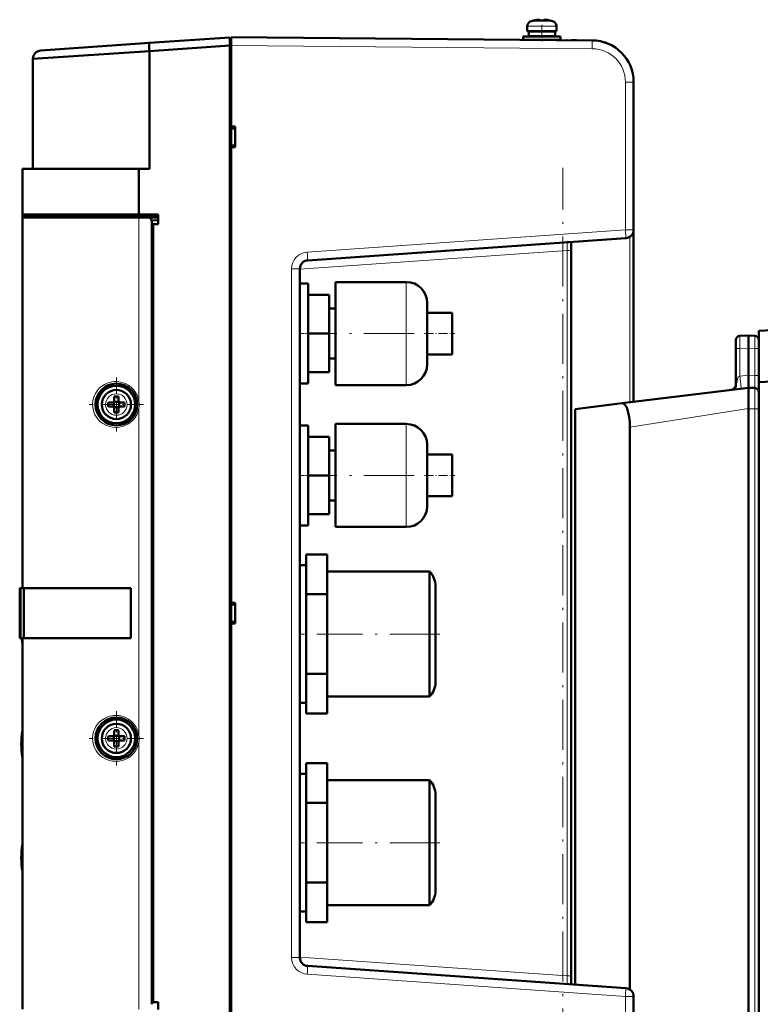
# Model space of a CAD drawing. Extents: x -2065 to 2446, y -2124 to 856.
# Tile 27 of 59: x -1792 to -1615, y 502 to 738. Entities that reach past the tile are written whole.
import ezdxf

# ---------------------------------------------------------------- set-up
doc = ezdxf.new("R2010")
doc.units = 0
doc.linetypes.add('DASHDOT', pattern=[18.5, 12, -3, 0.5, -3])

msp = doc.modelspace()

# ---------------------------------------------------------------- linework, layer by layer
at = {"color": 7, "lineweight": 50}
for p, q in [((-1670.57, 735.16), (-1670.57, 736.29)), ((-1668.99, 737.69), (-1669, 737.7)), ((-1668.07, 737.84), (-1667.89, 737.86)), ((-1667.82, 737.86), (-1667.74, 737.87)), ((-1667.82, 737.86), (-1667.74, 737.87)), ((-1667.57, 737.69), (-1667.57, 737.84)), ((-1666.57, 737.69), (-1666.57, 737.84)), ((-1666.55, 737.86), (-1666.51, 737.86)), ((-1665.14, 737.7), (-1665.15, 737.69)), ((-1663.57, 735.16), (-1663.57, 736.29)), ((-1663.57, 735.16), (-1663.57, 736.29)), ((-1671.57, 733.86), (-1667.07, 733.86)), ((-1671.57, 733.86), (-1671.57, 733.06)), ((-1667.07, 735.16), (-1670.57, 735.16)), ((-1667.07, 735.06), (-1670.22, 735.06)), ((-1670.22, 735.06), (-1670.22, 733.96)), ((-1667.07, 733.96), (-1670.22, 733.96)), ((-1669.07, 735.06), (-1669.07, 735.16)), ((-1669.07, 733.86), (-1669.07, 733.96)), ((-1667.07, 735.16), (-1663.57, 735.16)), ((-1667.07, 735.06), (-1663.92, 735.06)), ((-1667.07, 733.96), (-1663.92, 733.96)), ((-1662.57, 733.86), (-1667.07, 733.86)), ((-1665.07, 735.06), (-1665.07, 735.16)), ((-1665.07, 735.06), (-1665.07, 735.16)), ((-1665.07, 733.86), (-1665.07, 733.96)), ((-1665.07, 733.86), (-1665.07, 733.96)), ((-1663.92, 735.06), (-1663.92, 733.96)), ((-1663.92, 735.06), (-1663.92, 733.96)), ((-1662.57, 733.86), (-1662.57, 733.06)), ((-1662.57, 733.86), (-1662.57, 733.06)), ((-1787.21, 730.47), (-1761.16, 732.29)), ((-1787.21, 730.47), (-1761.16, 732.29)), ((-1761.16, 732.29), (-1741.87, 733.64)), ((-1761.16, 732.29), (-1741.87, 733.64)), ((-1761.16, 730.3), (-1741.87, 731.65)), ((-1761.16, 730.3), (-1741.87, 731.65)), ((-1741.87, 733.64), (-1741.87, 733.06)), ((-1741.87, 733.64), (-1741.87, 733.16)), ((-1741.87, 733.64), (-1741.87, 733.06)), ((-1741.87, 733.16), (-1741.57, 733.16)), ((-1741.87, 733.16), (-1741.57, 733.16)), ((-1741.87, 733.16), (-1741.87, 731.67)), ((-1741.87, 733.06), (-1741.87, 731.65)), ((-1741.87, 733.06), (-1741.87, 731.65)), ((-1741.87, 731.67), (-1741.57, 731.67)), ((-1741.87, 731.67), (-1741.87, 459.66)), ((-1741.87, 731.67), (-1741.57, 731.67)), ((-1741.87, 459.68), (-1741.87, 731.65)), ((-1741.87, 459.68), (-1741.87, 731.65)), ((-1741.57, 733.08), (-1741.57, 733.66)), ((-1654.98, 732.91), (-1741.57, 733.66)), ((-1741.57, 731.66), (-1741.57, 733.08)), ((-1741.57, 712.29), (-1741.57, 731.66)), ((-1671.57, 733.06), (-1667.07, 733.06)), ((-1669.07, 733.03), (-1669.07, 733.06)), ((-1662.57, 733.06), (-1667.07, 733.06)), ((-1665.07, 733), (-1665.07, 733.06)), ((-1665.07, 733), (-1665.07, 733.06)), ((-1658.79, 732.94), (-1659.96, 732.95)), ((-1654.98, 732.91), (-1657.01, 732.93)), ((-1789.07, 728.48), (-1761.16, 730.3)), ((-1789.07, 728.48), (-1761.16, 730.3)), ((-1761.16, 730.3), (-1761.16, 702.16)), ((-1761.16, 730.3), (-1761.16, 702.16)), ((-1789.07, 728.48), (-1789.07, 702.16)), ((-1789.07, 728.48), (-1789.07, 702.16)), ((-1645.07, 687.53), (-1645.07, 722.91)), ((-1645.07, 716.1), (-1645.07, 716.08)), ((-1741.57, 712.29), (-1740.57, 712.28)), ((-1741.57, 711.83), (-1741.57, 712.29)), ((-1741.57, 712.04), (-1741.57, 707.52)), ((-1741.57, 711.88), (-1741.57, 711.88)), ((-1740.57, 711.79), (-1741.57, 711.83)), ((-1741.57, 711.79), (-1741.57, 711.83)), ((-1741.57, 711.69), (-1741.57, 711.73)), ((-1741.57, 711.69), (-1741.57, 707.8)), ((-1740.57, 707.29), (-1740.57, 712.28)), ((-1741.57, 707.76), (-1741.57, 707.8)), ((-1740.57, 707.74), (-1741.57, 707.7)), ((-1741.57, 707.29), (-1741.57, 707.7)), ((-1741.57, 707.29), (-1740.57, 707.29)), ((-1741.57, 598.16), (-1741.57, 707.29)), ((-1791.57, 702.16), (-1763.66, 702.16)), ((-1763.66, 702.16), (-1791.57, 702.16)), ((-1791.57, 691.16), (-1791.57, 702.16)), ((-1791.57, 691.16), (-1791.57, 702.16)), ((-1763.66, 702.16), (-1761.16, 702.16)), ((-1763.66, 691.16), (-1763.66, 702.16)), ((-1763.66, 702.16), (-1761.16, 702.16)), ((-1763.66, 691.16), (-1763.66, 702.16)), ((-1763.66, 691.16), (-1791.57, 691.16)), ((-1791.57, 691.16), (-1763.66, 691.16)), ((-1791.57, 690.51), (-1791.57, 691.16)), ((-1791.27, 691.16), (-1791.57, 691.16)), ((-1791.57, 690.51), (-1791.57, 691.16)), ((-1763.66, 690.51), (-1791.57, 690.51)), ((-1791.57, 601.66), (-1791.57, 690.51)), ((-1791.27, 690.66), (-1791.27, 691.16)), ((-1763.64, 691.16), (-1791.27, 691.16)), ((-1791.27, 690.66), (-1791.27, 691.16)), ((-1791.27, 690.66), (-1788.41, 690.51)), ((-1791.27, 690.51), (-1791.27, 690.66)), ((-1791.27, 690.51), (-1791.27, 690.66)), ((-1791.27, 690.66), (-1763.64, 690.66)), ((-1791.27, 690.66), (-1763.64, 690.66)), ((-1791.27, 690.66), (-1788.41, 690.51)), ((-1791.27, 690.66), (-1788.41, 690.51)), ((-1763.66, 691.16), (-1759.07, 691.16)), ((-1763.66, 691.16), (-1759.07, 691.16)), ((-1761.53, 690.51), (-1763.66, 690.51)), ((-1763.64, 690.66), (-1763.64, 691.16)), ((-1763.64, 691.16), (-1759.07, 691.16)), ((-1763.64, 690.66), (-1763.64, 691.16)), ((-1759.07, 690.66), (-1763.64, 690.66)), ((-1759.07, 690.66), (-1763.64, 690.66)), ((-1763.64, 690.66), (-1759.07, 690.42)), ((-1763.64, 690.66), (-1759.07, 690.42)), ((-1760.66, 689.86), (-1759.07, 689.78)), ((-1760.66, 689.86), (-1759.07, 689.78)), ((-1760.57, 501.94), (-1760.57, 689.39)), ((-1759.07, 691.16), (-1759.07, 690.66)), ((-1759.07, 691.16), (-1759.07, 690.66)), ((-1759.07, 688.86), (-1759.07, 690.66)), ((-1759.07, 688.86), (-1759.07, 690.66)), ((-1760.27, 688.86), (-1760.57, 688.86)), ((-1760.27, 688.86), (-1760.57, 688.86)), ((-1760.57, 502.46), (-1760.57, 688.86)), ((-1760.57, 502.46), (-1760.57, 688.86)), ((-1759.07, 688.86), (-1760.27, 688.86)), ((-1760.27, 502.46), (-1760.27, 688.86)), ((-1759.07, 688.86), (-1760.27, 688.86)), ((-1760.27, 502.46), (-1760.27, 688.86)), ((-1645.07, 687.53), (-1645.07, 646.29)), ((-1723.21, 680.2), (-1646.93, 685.53)), ((-1660.98, 684.55), (-1660.64, 684.57)), ((-1660.07, 682.55), (-1660.07, 684.62)), ((-1660.07, 506.71), (-1660.07, 684.61)), ((-1660.07, 508.77), (-1660.07, 682.55)), ((-1725.07, 513.12), (-1725.07, 678.2)), ((-1716.57, 662.66), (-1716.57, 675.01)), ((-1716.57, 675.01), (-1699.57, 675.01)), ((-1725.07, 674.66), (-1725.07, 662.66)), ((-1723.07, 674.66), (-1725.07, 674.66)), ((-1723.07, 674.66), (-1723.07, 662.66)), ((-1718.07, 671.91), (-1723.07, 671.91)), ((-1718.07, 662.66), (-1718.07, 671.91)), ((-1716.57, 668.66), (-1718.07, 668.66)), ((-1694.57, 670.01), (-1694.57, 667.69)), ((-1694.57, 667.69), (-1694.57, 662.66)), ((-1694.57, 667.66), (-1688.57, 667.66)), ((-1688.57, 662.66), (-1688.57, 667.66)), ((-1549.53, 666.74), (-1615.07, 663.3)), ((-1615.07, 650.98), (-1615.07, 663.3)), ((-1725.07, 662.66), (-1725.07, 650.66)), ((-1718.07, 662.66), (-1723.07, 662.66)), ((-1723.07, 662.66), (-1723.07, 650.66)), ((-1718.07, 653.41), (-1718.07, 662.66)), ((-1716.57, 650.31), (-1716.57, 662.66)), ((-1694.57, 662.66), (-1694.57, 657.63)), ((-1688.57, 657.66), (-1688.57, 662.66)), ((-1620.57, 661.11), (-1620.57, 659.11)), ((-1619.59, 662.11), (-1617.57, 662.16)), ((-1617.57, 662.16), (-1617.57, 659.16)), ((-1616.04, 662.12), (-1617.57, 662.16)), ((-1620.57, 659.11), (-1620.57, 650.18)), ((-1617.57, 659.16), (-1617.57, 652.68)), ((-1716.57, 656.66), (-1718.07, 656.66)), ((-1694.57, 657.66), (-1688.57, 657.66)), ((-1694.57, 657.63), (-1694.57, 655.31)), ((-1535.89, 655.12), (-1615.07, 650.98)), ((-1718.07, 653.41), (-1723.07, 653.41)), ((-1617.57, 652.66), (-1617.57, 652.68)), ((-1617.57, 650.32), (-1617.57, 652.66)), ((-1723.07, 650.66), (-1725.07, 650.66)), ((-1716.57, 650.31), (-1699.57, 650.31)), ((-1647.82, 645.95), (-1617.57, 649.66)), ((-1617.57, 649.66), (-1617.57, 650.32)), ((-1617.57, 649.66), (-1617.57, 644.68)), ((-1616.04, 649.62), (-1617.57, 649.66)), ((-1615.07, 479.12), (-1615.07, 650.98)), ((-1769.57, 647.58), (-1769.57, 646.66)), ((-1768.57, 647.58), (-1768.57, 646.66)), ((-1770.99, 646.16), (-1770.07, 646.16)), ((-1770.99, 645.16), (-1770.07, 645.16)), ((-1769.7, 646.3), (-1769.71, 646.31)), ((-1769.7, 645.03), (-1769.71, 645.02)), ((-1768.43, 646.3), (-1769.7, 646.3)), ((-1769.7, 646.3), (-1769.7, 645.03)), ((-1769.7, 645.03), (-1768.43, 645.03)), ((-1769.57, 643.74), (-1769.57, 644.66)), ((-1768.57, 643.74), (-1768.57, 644.66)), ((-1768.43, 646.3), (-1768.42, 646.31)), ((-1768.43, 646.3), (-1768.43, 645.03)), ((-1768.43, 645.03), (-1768.42, 645.02)), ((-1767.15, 646.16), (-1768.07, 646.16)), ((-1767.15, 645.16), (-1768.07, 645.16)), ((-1659.07, 644.57), (-1647.82, 645.95)), ((-1659.07, 506.64), (-1659.07, 644.57)), ((-1617.57, 644.66), (-1617.57, 644.68)), ((-1617.57, 484.66), (-1617.57, 644.66)), ((-1725.07, 640.66), (-1725.07, 628.66)), ((-1723.07, 640.66), (-1725.07, 640.66)), ((-1723.07, 640.66), (-1723.07, 628.66)), ((-1716.57, 628.66), (-1716.57, 641.01)), ((-1716.57, 641.01), (-1699.57, 641.01)), ((-1645.96, 505.46), (-1645.96, 640.2)), ((-1718.07, 637.91), (-1723.07, 637.91)), ((-1718.07, 628.66), (-1718.07, 637.91)), ((-1716.57, 634.66), (-1718.07, 634.66)), ((-1694.57, 636.01), (-1694.57, 633.69)), ((-1694.57, 633.69), (-1694.57, 628.66)), ((-1694.57, 633.66), (-1688.57, 633.66)), ((-1688.57, 628.66), (-1688.57, 633.66)), ((-1725.07, 628.66), (-1725.07, 616.66)), ((-1718.07, 628.66), (-1723.07, 628.66)), ((-1723.07, 628.66), (-1723.07, 616.66)), ((-1718.07, 619.41), (-1718.07, 628.66)), ((-1716.57, 616.31), (-1716.57, 628.66)), ((-1694.57, 628.66), (-1694.57, 623.63)), ((-1688.57, 623.66), (-1688.57, 628.66)), ((-1694.57, 623.66), (-1688.57, 623.66)), ((-1694.57, 623.63), (-1694.57, 621.31)), ((-1716.57, 622.66), (-1718.07, 622.66)), ((-1718.07, 619.41), (-1723.07, 619.41)), ((-1723.07, 616.66), (-1725.07, 616.66)), ((-1716.57, 616.31), (-1699.57, 616.31)), ((-1718.57, 609.72), (-1723.57, 609.72)), ((-1723.57, 604.95), (-1723.57, 609.72)), ((-1718.57, 600.19), (-1718.57, 609.72)), ((-1725.07, 607.16), (-1725.07, 604.95)), ((-1723.57, 607.16), (-1725.07, 607.16)), ((-1725.07, 604.95), (-1725.07, 590.66)), ((-1723.57, 600.19), (-1723.57, 604.95)), ((-1694, 605.66), (-1718.57, 605.66)), ((-1694, 603.65), (-1694, 605.66)), ((-1792.25, 601.66), (-1792.24, 601.66)), ((-1792.25, 601.66), (-1792.25, 589.76)), ((-1792.24, 601.66), (-1792.07, 601.66)), ((-1792.07, 589.66), (-1792.07, 601.66)), ((-1791.57, 601.66), (-1792.07, 601.66)), ((-1765.57, 601.66), (-1791.57, 601.66)), ((-1791.27, 601.66), (-1791.27, 589.66)), ((-1765.57, 589.66), (-1765.57, 601.66)), ((-1694, 603.65), (-1694, 594.09)), ((-1692.57, 602.16), (-1692.57, 600.62)), ((-1718.57, 600.19), (-1723.57, 600.19)), ((-1723.57, 590.66), (-1723.57, 600.19)), ((-1718.57, 581.14), (-1718.57, 600.19)), ((-1692.57, 600.62), (-1692.57, 593.29)), ((-1741.57, 598.16), (-1740.57, 598.16)), ((-1741.57, 597.71), (-1741.57, 598.16)), ((-1741.57, 597.91), (-1741.57, 593.41)), ((-1740.57, 597.66), (-1741.57, 597.71)), ((-1741.57, 597.6), (-1741.57, 597.65)), ((-1741.57, 597.6), (-1741.57, 593.72)), ((-1740.57, 593.17), (-1740.57, 598.16)), ((-1741.57, 593.68), (-1741.57, 593.72)), ((-1740.57, 593.66), (-1741.57, 593.62)), ((-1741.57, 593.16), (-1741.57, 593.62)), ((-1741.57, 593.16), (-1740.57, 593.17)), ((-1741.57, 484.04), (-1741.57, 593.16)), ((-1694, 594.09), (-1694, 590.66)), ((-1692.57, 593.29), (-1692.57, 584.91)), ((-1725.07, 590.66), (-1725.07, 582.41)), ((-1723.57, 581.14), (-1723.57, 590.66)), ((-1694, 590.66), (-1694, 583.16)), ((-1792.25, 589.76), (-1792.24, 589.76)), ((-1792.24, 589.76), (-1792.07, 589.76)), ((-1792.19, 589.67), (-1792.17, 589.67)), ((-1792.19, 589.67), (-1792.17, 589.67)), ((-1792.19, 589.67), (-1792.17, 589.67)), ((-1792.19, 589.67), (-1792.17, 589.67)), ((-1792.19, 589.67), (-1792.17, 589.67)), ((-1792.19, 589.67), (-1792.17, 589.67)), ((-1792.19, 589.67), (-1792.17, 589.67)), ((-1792.07, 589.66), (-1792.15, 589.66)), ((-1792.15, 589.66), (-1792.15, 589.66)), ((-1791.57, 589.66), (-1792.07, 589.66)), ((-1765.57, 589.66), (-1791.57, 589.66)), ((-1791.57, 500.81), (-1791.57, 589.66)), ((-1694, 576.3), (-1694, 583.16)), ((-1692.57, 584.91), (-1692.57, 579.65)), ((-1725.07, 582.41), (-1725.07, 574.16)), ((-1718.57, 581.14), (-1723.57, 581.14)), ((-1723.57, 576.37), (-1723.57, 581.14)), ((-1718.57, 571.61), (-1718.57, 581.14)), ((-1692.57, 579.65), (-1692.57, 579.16)), ((-1723.57, 571.61), (-1723.57, 576.37)), ((-1694, 575.66), (-1694, 576.3)), ((-1723.57, 574.16), (-1725.07, 574.16)), ((-1694, 575.66), (-1718.57, 575.66)), ((-1718.57, 571.61), (-1723.57, 571.61)), ((-1769.7, 566.3), (-1769.71, 566.31)), ((-1768.43, 566.3), (-1769.7, 566.3)), ((-1769.7, 566.3), (-1769.7, 565.03)), ((-1769.57, 567.58), (-1769.57, 566.66)), ((-1768.57, 567.58), (-1768.57, 566.66)), ((-1768.43, 566.3), (-1768.42, 566.31)), ((-1768.43, 566.3), (-1768.43, 565.03)), ((-1791.87, 564.3), (-1791.57, 564.3)), ((-1791.87, 564.3), (-1791.57, 564.3)), ((-1770.99, 566.16), (-1770.07, 566.16)), ((-1770.99, 565.16), (-1770.07, 565.16)), ((-1769.7, 565.03), (-1769.71, 565.02)), ((-1769.7, 565.03), (-1768.43, 565.03)), ((-1769.57, 563.74), (-1769.57, 564.66)), ((-1768.57, 563.74), (-1768.57, 564.66)), ((-1768.43, 565.03), (-1768.42, 565.02)), ((-1767.15, 566.16), (-1768.07, 566.16)), ((-1767.15, 565.16), (-1768.07, 565.16)), ((-1718.57, 559.72), (-1723.57, 559.72)), ((-1723.57, 554.95), (-1723.57, 559.72)), ((-1718.57, 550.19), (-1718.57, 559.72)), ((-1725.07, 557.16), (-1725.07, 554.95)), ((-1723.57, 557.16), (-1725.07, 557.16)), ((-1725.07, 554.95), (-1725.07, 540.66)), ((-1723.57, 550.19), (-1723.57, 554.95)), ((-1694, 555.66), (-1718.57, 555.66)), ((-1694, 553.65), (-1694, 555.66)), ((-1694, 553.65), (-1694, 544.09)), ((-1692.57, 552.16), (-1692.57, 550.62)), ((-1718.57, 550.19), (-1723.57, 550.19)), ((-1723.57, 540.66), (-1723.57, 550.19)), ((-1718.57, 531.14), (-1718.57, 550.19)), ((-1692.57, 550.62), (-1692.57, 543.29)), ((-1694, 544.09), (-1694, 540.66)), ((-1692.57, 543.29), (-1692.57, 534.91)), ((-1725.07, 540.66), (-1725.07, 532.41)), ((-1723.57, 531.14), (-1723.57, 540.66)), ((-1694, 540.66), (-1694, 533.16)), ((-1791.87, 537), (-1791.57, 537)), ((-1791.87, 537), (-1791.57, 537)), ((-1692.57, 534.91), (-1692.57, 529.65)), ((-1725.07, 532.41), (-1725.07, 524.16)), ((-1718.57, 531.14), (-1723.57, 531.14)), ((-1723.57, 526.37), (-1723.57, 531.14)), ((-1718.57, 521.61), (-1718.57, 531.14)), ((-1694, 526.3), (-1694, 533.16)), ((-1692.57, 529.65), (-1692.57, 529.16)), ((-1723.57, 521.61), (-1723.57, 526.37)), ((-1694, 525.66), (-1694, 526.3)), ((-1723.57, 524.16), (-1725.07, 524.16)), ((-1694, 525.66), (-1718.57, 525.66)), ((-1718.57, 521.61), (-1723.57, 521.61)), ((-1646.93, 505.79), (-1723.21, 511.13)), ((-1660.07, 506.71), (-1660.07, 508.77)), ((-1645.07, 468.42), (-1645.07, 503.8)), ((-1760.57, 501.96), (-1760.57, 502.46)), ((-1760.27, 502.46), (-1760.57, 502.46)), ((-1760.57, 502.46), (-1759.07, 502.46)), ((-1760.27, 502.46), (-1760.57, 502.46)), ((-1759.07, 502.46), (-1760.27, 502.46)), ((-1759.07, 502.46), (-1760.27, 502.46)), ((-1759.07, 500.66), (-1759.07, 502.46)), ((-1759.07, 500.66), (-1759.07, 502.46))]:
    msp.add_line(p, q, dxfattribs=at)
at = {"color": 7, "lineweight": 18}
for p, q in [((-1670.57, 736.29), (-1669.62, 736.29)), ((-1669.64, 737.54), (-1668.94, 737.54)), ((-1669.62, 736.29), (-1667.07, 736.29)), ((-1668.94, 737.54), (-1667.07, 737.54)), ((-1667.07, 737.54), (-1665.19, 737.54)), ((-1667.07, 736.29), (-1664.52, 736.29)), ((-1665.19, 737.54), (-1664.5, 737.54)), ((-1664.52, 736.29), (-1663.57, 736.29)), ((-1654.98, 730.91), (-1741.57, 731.66)), ((-1654.98, 732.91), (-1654.97, 732.91)), ((-1645.07, 722.91), (-1647.05, 722.91)), ((-1647.05, 687.53), (-1647.05, 722.91)), ((-1763.66, 646.46), (-1763.66, 690.51)), ((-1723.33, 682.19), (-1647.05, 687.53)), ((-1647.05, 687.53), (-1647.05, 687.51)), ((-1647.05, 687.53), (-1645.45, 687.53)), ((-1645.45, 687.53), (-1645.07, 687.53)), ((-1646.02, 685.83), (-1646.02, 646.17)), ((-1661, 682.55), (-1725.07, 678.07)), ((-1660.07, 682.55), (-1661, 682.55)), ((-1661, 508.77), (-1661, 682.55)), ((-1727.05, 678.2), (-1725.07, 678.2)), ((-1727.05, 513.12), (-1727.05, 678.2)), ((-1699.57, 671.12), (-1699.57, 675.01)), ((-1699.57, 662.66), (-1699.57, 671.12)), ((-1699.57, 654.21), (-1699.57, 662.66)), ((-1620.57, 659.11), (-1619.59, 659.11)), ((-1619.59, 659.11), (-1617.57, 659.16)), ((-1619.59, 659.11), (-1619.59, 652.43)), ((-1616.04, 659.12), (-1617.57, 659.16)), ((-1615.07, 659.12), (-1616.04, 659.12)), ((-1616.04, 659.12), (-1616.04, 652.62)), ((-1699.57, 650.31), (-1699.57, 654.21)), ((-1619.59, 652.43), (-1617.57, 652.68)), ((-1616.04, 652.62), (-1617.57, 652.66)), ((-1615.07, 652.62), (-1616.04, 652.62)), ((-1763.66, 566.46), (-1763.66, 644.87)), ((-1645.96, 640.2), (-1617.57, 644.68)), ((-1616.04, 644.62), (-1617.57, 644.66)), ((-1616.04, 644.62), (-1615.07, 644.62)), ((-1616.04, 484.7), (-1616.04, 644.62)), ((-1699.57, 637.12), (-1699.57, 641.01)), ((-1699.57, 628.66), (-1699.57, 637.12)), ((-1699.57, 620.21), (-1699.57, 628.66)), ((-1699.57, 616.31), (-1699.57, 620.21)), ((-1763.66, 500.81), (-1763.66, 564.87)), ((-1725.07, 513.12), (-1727.05, 513.12)), ((-1661, 508.77), (-1725.07, 513.25)), ((-1647.05, 503.8), (-1723.33, 509.13)), ((-1660.07, 508.77), (-1661, 508.77)), ((-1647.05, 503.8), (-1645.45, 503.8)), ((-1647.05, 468.42), (-1647.05, 503.8)), ((-1645.45, 503.8), (-1645.07, 503.8))]:
    msp.add_line(p, q, dxfattribs=at)
at = {"color": 7, "linetype": 'DASHDOT', "lineweight": 18, "ltscale": 0.000732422}
msp.add_line((-1668.07, 737.84), (-1668.07, 737.87), dxfattribs=at)
at = {"color": 7, "linetype": 'DASHDOT', "lineweight": 18, "ltscale": 0.098895}
msp.add_line((-1667.07, 736.62), (-1667.07, 732.67), dxfattribs=at)
at = {"color": 7, "linetype": 'DASHDOT', "lineweight": 18, "ltscale": 0.000744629}
msp.add_line((-1666.07, 737.87), (-1666.07, 737.84), dxfattribs=at)
at = {"color": 7, "linetype": 'DASHDOT', "lineweight": 18}
for p, q in [((-1662.07, 488.92), (-1662.07, 702.4)), ((-1697.72, 662.66), (-1719.92, 662.66)), ((-1697.72, 628.66), (-1719.92, 628.66)), ((-1691.54, 590.66), (-1721.03, 590.66)), ((-1691.54, 540.66), (-1721.03, 540.66))]:
    msp.add_line(p, q, dxfattribs=at)
at = {"color": 7, "linetype": 'DASHDOT', "lineweight": 18, "ltscale": 0.060016}
for p, q in [((-1722.87, 662.66), (-1725.27, 662.66)), ((-1722.87, 628.66), (-1725.27, 628.66))]:
    msp.add_line(p, q, dxfattribs=at)
at = {"color": 7, "linetype": 'DASHDOT', "lineweight": 18, "ltscale": 0.179999}
for p, q in [((-1695.17, 662.66), (-1687.97, 662.66)), ((-1695.17, 628.66), (-1687.97, 628.66))]:
    msp.add_line(p, q, dxfattribs=at)
at = {"color": 7, "linetype": 'DASHDOT', "lineweight": 18, "ltscale": 0.325}
for p, q in [((-1769.07, 652.16), (-1769.07, 639.16)), ((-1762.57, 645.66), (-1775.57, 645.66)), ((-1762.57, 565.66), (-1775.57, 565.66))]:
    msp.add_line(p, q, dxfattribs=at)
at = {"color": 7, "linetype": 'DASHDOT', "lineweight": 18, "ltscale": 0.045013}
for p, q in [((-1723.42, 590.66), (-1725.22, 590.66)), ((-1723.42, 540.66), (-1725.22, 540.66))]:
    msp.add_line(p, q, dxfattribs=at)
at = {"color": 7, "linetype": 'DASHDOT', "lineweight": 18, "ltscale": 0.324998}
msp.add_line((-1769.07, 572.16), (-1769.07, 559.16), dxfattribs=at)
at = {"color": 7, "lineweight": 50}
for points in [[(-1667.57, 737.84), (-1667.57, 737.85), (-1667.57, 737.85), (-1667.58, 737.85), (-1667.59, 737.86), (-1667.63, 737.86), (-1667.74, 737.87)], [(-1667.67, 737.87), (-1667.59, 737.86), (-1667.58, 737.85), (-1667.57, 737.85), (-1667.57, 737.85), (-1667.57, 737.84)], [(-1666.57, 737.84), (-1666.57, 737.85), (-1666.57, 737.85), (-1666.56, 737.85), (-1666.55, 737.86), (-1666.51, 737.86), (-1666.4, 737.87)], [(-1666.4, 737.87), (-1666.55, 737.86), (-1666.56, 737.85), (-1666.57, 737.85), (-1666.57, 737.85), (-1666.57, 737.84)], [(-1666.4, 737.87), (-1666.55, 737.86), (-1666.56, 737.85), (-1666.57, 737.85), (-1666.57, 737.85), (-1666.57, 737.84)], [(-1620.57, 650.11), (-1620.7, 649.87), (-1620.87, 649.64), (-1621.07, 649.45), (-1621.29, 649.3), (-1621.53, 649.2), (-1621.77, 649.15)], [(-1620.65, 649.73), (-1620.82, 649.53), (-1621.14, 649.29), (-1621.5, 649.18)], [(-1645.96, 640.2), (-1646, 641.48), (-1646.13, 642.64), (-1646.36, 643.78), (-1646.64, 644.67), (-1646.95, 645.31), (-1647.24, 645.69), (-1647.53, 645.9), (-1647.68, 645.95), (-1647.82, 645.95)]]:
    msp.add_lwpolyline(points, dxfattribs=at)
at = {"color": 7, "lineweight": 18}
for points in [[(-1654.98, 730.91), (-1654.98, 732.83), (-1654.98, 732.9), (-1654.98, 732.91), (-1654.98, 732.91)], [(-1661, 682.55), (-1660.97, 683.87), (-1660.97, 684.35), (-1660.99, 684.52), (-1660.99, 684.54), (-1660.99, 684.55), (-1661, 684.55), (-1661, 684.55)], [(-1619.59, 662.11), (-1619.6, 662.11), (-1619.6, 662.09), (-1619.6, 661.93), (-1619.6, 660.83), (-1619.59, 659.11)], [(-1616.04, 662.12), (-1616.04, 662.12), (-1616.04, 662.08), (-1616.03, 661.75), (-1616.04, 659.12)], [(-1620.57, 650.18), (-1620.41, 650.67), (-1620.27, 651.28), (-1620.17, 651.76), (-1620.08, 652.07), (-1619.92, 652.27), (-1619.59, 652.43)], [(-1616.04, 649.62), (-1616.04, 649.62), (-1616.04, 649.63), (-1616.04, 649.67), (-1616.03, 649.99), (-1616.04, 652.62)], [(-1769.2, 640.16), (-1769.98, 640.22), (-1770.75, 640.38), (-1771.56, 640.68), (-1772.3, 641.09), (-1772.76, 641.42), (-1773.32, 641.95), (-1773.69, 642.39), (-1774.01, 642.87), (-1774.28, 643.37), (-1774.49, 643.9), (-1774.65, 644.45), (-1774.75, 645.01), (-1774.79, 645.77), (-1774.72, 646.53), (-1774.54, 647.28), (-1774.34, 647.81), (-1774.09, 648.32), (-1773.67, 648.96), (-1773.16, 649.54), (-1772.58, 650.04), (-1771.92, 650.46), (-1771.25, 650.78), (-1770.72, 650.95), (-1770.18, 651.08), (-1769.69, 651.14), (-1769.2, 651.16)], [(-1769.2, 651.16), (-1768.39, 651.11), (-1767.99, 651.03), (-1767.41, 650.87), (-1766.86, 650.66), (-1766.15, 650.28), (-1765.5, 649.8), (-1764.93, 649.22), (-1764.45, 648.57), (-1764.08, 647.88), (-1763.83, 647.21), (-1763.66, 646.46)], [(-1616.04, 649.62), (-1616.04, 649.62), (-1616.04, 649.61), (-1616.03, 648.89), (-1616.04, 644.62)], [(-1763.66, 644.87), (-1763.75, 644.39), (-1763.89, 643.92), (-1764.11, 643.36), (-1764.59, 642.54), (-1764.84, 642.21), (-1765.28, 641.73), (-1765.77, 641.31), (-1766.31, 640.95), (-1767, 640.6), (-1767.69, 640.37), (-1768.44, 640.21), (-1769.2, 640.16)], [(-1769.2, 560.16), (-1769.98, 560.22), (-1770.75, 560.38), (-1771.56, 560.68), (-1772.3, 561.09), (-1772.76, 561.42), (-1773.32, 561.95), (-1773.69, 562.39), (-1774.01, 562.87), (-1774.28, 563.37), (-1774.49, 563.9), (-1774.65, 564.45), (-1774.75, 565.01), (-1774.79, 565.77), (-1774.72, 566.53), (-1774.54, 567.28), (-1774.34, 567.81), (-1774.09, 568.32), (-1773.67, 568.96), (-1773.16, 569.54), (-1772.58, 570.04), (-1771.92, 570.46), (-1771.25, 570.78), (-1770.72, 570.95), (-1770.18, 571.08), (-1769.69, 571.14), (-1769.2, 571.16)], [(-1769.2, 571.16), (-1768.39, 571.11), (-1767.99, 571.03), (-1767.41, 570.87), (-1766.86, 570.66), (-1766.15, 570.28), (-1765.5, 569.8), (-1764.93, 569.22), (-1764.45, 568.57), (-1764.08, 567.88), (-1763.83, 567.21), (-1763.66, 566.46)], [(-1763.66, 564.87), (-1763.75, 564.39), (-1763.89, 563.92), (-1764.11, 563.36), (-1764.59, 562.54), (-1764.84, 562.21), (-1765.28, 561.73), (-1765.77, 561.31), (-1766.31, 560.95), (-1767, 560.6), (-1767.69, 560.37), (-1768.44, 560.21), (-1769.2, 560.16)], [(-1661, 506.78), (-1661, 506.78), (-1661, 506.78), (-1660.99, 506.78), (-1660.99, 506.8), (-1660.98, 506.96), (-1660.98, 508.05), (-1661, 508.77)]]:
    msp.add_lwpolyline(points, dxfattribs=at)
at = {"color": 7, "lineweight": 50}
for centre, radius in [((-1769.07, 645.66), 5), ((-1769.07, 645.66), 4.5), ((-1769.07, 645.66), 3.5), ((-1769.07, 565.66), 4.5), ((-1769.07, 565.66), 3.5)]:
    msp.add_circle(centre, radius, dxfattribs=at)
at = {"color": 7, "lineweight": 18}
for centre in [(-1769.07, 645.66), (-1769.07, 565.66)]:
    msp.add_circle(centre, 2.57, dxfattribs=at)
at = {"color": 7, "lineweight": 50}
for centre, radius, start, end in [((-1669.27, 736.29), 1.3, 106.6015, 180), ((-1669.27, 736.29), 1.3, 106.6015, 180), ((-1667.07, 728.91), 9, 102.3778, 106.6015), ((-1667.07, 728.91), 8.99, 96.3897, 102.3492), ((-1667.07, 728.91), 8.99, 96.3891, 102.3499), ((-1667.65, 734.33), 3.54, 91.321, 96.7259), ((-1667.65, 734.33), 3.54, 91.321, 96.7259), ((-1667.07, 727.79), 9.91, 87.107, 92.8907), ((-1667.07, 727.8), 9.9, 87.1058, 92.8956), ((-1667.07, 727.8), 9.9, 87.1058, 90.0007), ((-1666.56, 737.84), 0.0106, 112.076, 170.5654), ((-1666.48, 734.33), 3.54, 83.2741, 88.679), ((-1666.48, 734.33), 3.54, 83.2784, 88.6832), ((-1667.07, 728.91), 8.99, 77.6508, 83.6103), ((-1667.07, 728.91), 8.99, 77.6508, 83.6103), ((-1667.07, 728.91), 8.99, 77.6508, 83.6103), ((-1667.07, 728.91), 9, 73.3984, 77.6222), ((-1667.07, 728.91), 9, 73.3984, 77.6222), ((-1664.87, 736.29), 1.3, 360, 73.3984), ((-1664.87, 736.29), 1.3, 360, 73.3984), ((-1661.07, 731.96), 1, 88.4105, 89.5), ((-1655.07, 722.91), 10, 0, 89.5), ((-1655.05, 722.97), 9.94, 69.6776, 73.5625), ((-1655.09, 722.85), 10.06, 69.7063, 72.1316), ((-1787.07, 728.48), 2, 94, 180), ((-1787.07, 728.48), 2, 94.0005, 180), ((-1761.81, 689.38), 1.24, 0.4875, 37.5321), ((-1647.07, 687.53), 2, 274, 360), ((-1723.07, 678.2), 2, 94, 180), ((-1699.57, 670.01), 5, 0, 90), ((-1619.57, 661.11), 1, 91.5, 180), ((-1616.07, 661.12), 1, 0, 88.5), ((-1699.57, 655.31), 5, 270, 360), ((-1621.57, 650.18), 1, 326.3053, 359.9998), ((-1616.07, 648.62), 1, 0, 88.5), ((-1770.07, 646.66), 0.5, 270, 0), ((-1769.07, 630.59), 17.01, 89.9932, 91.6779), ((-1769.07, 630.46), 17.14, 88.3285, 90.0004), ((-1768.07, 646.66), 0.5, 180, 270), ((-1753.99, 645.67), 17.01, 178.322, 180.0069), ((-1753.99, 645.66), 17.01, 179.9931, 181.678), ((-1770.07, 644.66), 0.5, 0, 90), ((-1768.07, 644.66), 0.5, 90, 180), ((-1784.27, 645.66), 17.13, 358.3286, 1.6729), ((-1769.07, 660.74), 17.01, 268.3221, 270.0068), ((-1769.07, 660.87), 17.14, 269.9996, 271.6715), ((-1699.57, 636.01), 5, 0, 90), ((-1699.57, 621.31), 5, 270, 360), ((-1697.57, 602.16), 5, 0, 44.427), ((-1792.15, 589.76), 0.1, 179.8863, 224.7558), ((-1792.14, 589.76), 0.107, 180.6999, 203.9137), ((-1792.14, 589.76), 0.107, 180.6663, 204.5348), ((-1792.14, 589.76), 0.107, 180.678, 204.41), ((-1792.14, 589.76), 0.107, 180.6836, 204.283), ((-1792.14, 589.76), 0.107, 180.6891, 204.159), ((-1792.14, 589.76), 0.107, 180.6945, 204.0353), ((-1792.15, 589.76), 0.101, 180.1265, 224.6443), ((-1792.15, 589.76), 0.1, 225.2689, 270.0365), ((-1774.62, 591.62), 17.25, 186.5226, 190.7246), ((-1774.62, 591.62), 17.25, 186.5227, 190.7246), ((-1697.57, 579.16), 5, 315.573, 360), ((-1769.07, 565.66), 5, 0, 180), ((-1774.75, 564.3), 17.12, 169.2549, 179.9963), ((-1774.75, 564.3), 17.12, 169.2549, 179.9963), ((-1770.07, 566.66), 0.5, 270, 0), ((-1769.07, 550.59), 17.01, 89.9932, 91.6779), ((-1769.07, 550.46), 17.14, 88.3285, 90.0004), ((-1768.07, 566.66), 0.5, 180, 270), ((-1774.75, 564.3), 17.12, 180.0037, 190.7451), ((-1774.75, 564.3), 17.12, 180.0037, 190.7451), ((-1769.07, 565.66), 5, 180, 360), ((-1753.99, 565.67), 17.01, 178.322, 180.0069), ((-1753.99, 565.66), 17.01, 179.9931, 181.678), ((-1770.07, 564.66), 0.5, 0, 90), ((-1768.07, 564.66), 0.5, 90, 180), ((-1784.27, 565.66), 17.13, 358.3286, 1.6729), ((-1769.07, 580.74), 17.01, 268.3221, 270.0068), ((-1769.07, 580.87), 17.14, 269.9996, 271.6715), ((-1697.57, 552.16), 5, 0, 44.427), ((-1774.75, 537), 17.12, 169.2672, 179.9963), ((-1774.75, 537), 17.12, 169.2549, 179.9963), ((-1774.75, 537), 17.12, 180.0037, 190.7325), ((-1774.75, 537), 17.12, 180.0037, 190.7451), ((-1697.57, 529.16), 5, 315.573, 360), ((-1723.07, 513.12), 2, 180, 266), ((-1647.07, 503.8), 2, 360, 86)]:
    msp.add_arc(centre, radius, start, end, dxfattribs=at)
at = {"color": 7, "lineweight": 18}
for centre, radius, start, end in [((-1655.05, 722.91), 8, 359.9985, 89.5014), ((-1799.47, 676.7), 152.8, 3.4571, 4.0555), ((-1652.98, 685.44), 6.06, 0.9151, 4.5623), ((-1723.05, 678.2), 4, 94.0226, 179.9782), ((-1769.1, 645.66), 5.5, 351.6851, 8.3149), ((-1761.83, 633.1), 13.48, 97.7881, 99.7669), ((-1761.83, 553.1), 13.48, 97.7881, 99.7669), ((-1769.1, 565.66), 5.5, 351.6851, 8.3149), ((-1723.05, 513.12), 4, 180.0222, 265.977)]:
    msp.add_arc(centre, radius, start, end, dxfattribs=at)
at = {"color": 7, "lineweight": 50}
for centre, major_axis, ratio, start_param, end_param in [((-1761.02, 730.3), (0.14, -2), 0.069587, 3.141593, 4.707523), ((-1761.02, 730.3), (0.14, -2), 0.069587, 3.141599, 4.707523), ((-1761.02, 730.3), (-0.14, 2), 0.069587, 0, 0.135949), ((-1761.57, 689.26), (0.11, 1.25), 0.796344, 5.559527, 6.356367)]:
    msp.add_ellipse(centre, major_axis=major_axis, ratio=ratio, start_param=start_param, end_param=end_param, dxfattribs=at)
at = {"color": 7, "lineweight": 18}
for centre, major_axis, ratio, start_param, end_param in [((-1723.35, 682.19), (0.14, -2), 0.008705, 0, 1.570188), ((-1619.67, 652.43), (-0.37, 2.98), 0.025982, 3.156701, 4.709199), ((-1769.07, 651.16), (0, -0.5), 0.254238, 5.497634, 6.283103), ((-1769.07, 571.16), (0, -0.5), 0.254238, 5.497634, 6.283103), ((-1723.35, 509.13), (0.14, 2), 0.008705, 4.712998, 6.283185), ((-1647.07, 503.8), (0.14, 2), 0.008705, 4.712998, 6.283185)]:
    msp.add_ellipse(centre, major_axis=major_axis, ratio=ratio, start_param=start_param, end_param=end_param, dxfattribs=at)

doc.saveas('drawing.dxf')
